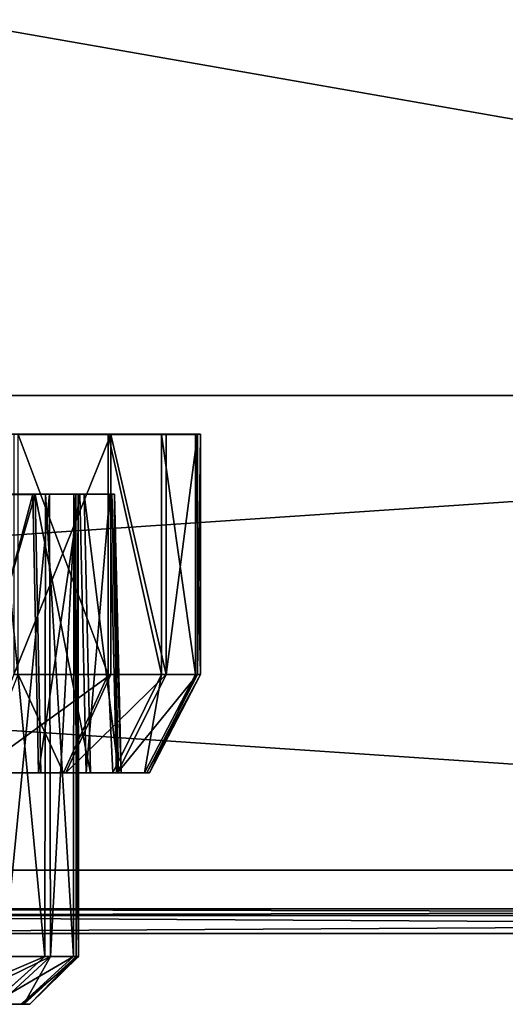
# Model space of a CAD drawing. Extents: x 0 to 35.8, y 0 to 27.5.
# Tile 217 of 256: x 31.6 to 32.4, y 0.7 to 2.3. Entities that reach past the tile are written whole.
import ezdxf

# ---------------------------------------------------------------- set-up
doc = ezdxf.new("R2010")
doc.units = 0
doc.header["$MEASUREMENT"] = 0
doc.layers.get('0').update_dxf_attribs({"color": 13, "linetype": 'CONTINUOUS'})
for name, color, linetype in [('BOSCH_BADGE', 254, 'CONTINUOUS'), ('HDI8056C_KNOBS_-_4_1', 252, 'CONTINUOUS'), ('RGM8058UC_-_BODY', 252, 'CONTINUOUS')]:
    doc.layers.add(name, color=color, linetype=linetype)

# ---------------------------------------------------------------- blocks, each defined once
blk = doc.blocks.new('RGM8658UC_TRADECAD_V06_DXF')
at = {"layer": 'BOSCH_BADGE', "color": 0}
for p, q in [((30.7356, 0.861, 6.8648), (35.82, 0.861, 6.8648)), ((35.82, 0.861, 6.2908), (30.7356, 0.861, 6.2908)), ((35.82, 0.861, 6.2908), (30.7356, 0.861, 6.2908)), ((30.7356, 0.861, 6.8648), (35.82, 0.861, 6.8648)), ((35.82, 0.8502, 6.8648), (30.7356, 0.8502, 6.8648)), ((30.7356, 0.8502, 6.2908), (35.82, 0.8502, 6.2908)), ((35.82, 0.8502, 6.8648), (30.7356, 0.8502, 6.8648)), ((30.7356, 0.8502, 6.2908), (35.82, 0.8502, 6.2908)), ((30.7806, 0.8214, 6.8198), (35.775, 0.8214, 6.8198)), ((35.775, 0.8214, 6.3358), (30.7806, 0.8214, 6.3358)), ((30.7806, 0.8214, 6.8198), (35.775, 0.8214, 6.8198)), ((35.775, 0.8214, 6.3358), (30.7806, 0.8214, 6.3358))]:
    blk.add_line(p, q, dxfattribs=at)
at = {"layer": 'HDI8056C_KNOBS_-_4_1', "color": 0}
for p, q in [((31.7495, 1.6236, 2.335), (30.6867, 1.6239, 2.9159)), ((31.8387, 1.6236, 2.5593), (30.6867, 1.6239, 2.9159)), ((31.7495, 1.6236, 2.335), (30.6867, 1.6239, 2.9159)), ((31.8889, 1.6237, 2.7701), (30.6867, 1.6239, 2.9159)), ((31.8387, 1.6236, 2.5593), (30.6867, 1.6239, 2.9159)), ((31.8938, 1.6237, 2.9433), (30.6867, 1.6239, 2.9159)), ((31.8889, 1.6237, 2.7701), (30.6867, 1.6239, 2.9159)), ((31.8854, 1.6236, 3.1314), (30.6867, 1.6239, 2.9159)), ((31.8938, 1.6237, 2.9433), (30.6867, 1.6239, 2.9159)), ((31.8308, 1.6236, 3.3215), (30.6867, 1.6239, 2.9159)), ((31.8854, 1.6236, 3.1314), (30.6867, 1.6239, 2.9159)), ((31.7452, 1.6236, 3.5164), (30.6867, 1.6239, 2.9159)), ((31.8308, 1.6236, 3.3215), (30.6867, 1.6239, 2.9159)), ((31.7452, 1.6236, 3.5164), (30.6867, 1.6239, 2.9159)), ((31.5935, 1.6237, 2.11), (31.7495, 1.6236, 2.335)), ((31.5935, 1.6237, 2.11), (31.7495, 1.6236, 2.335)), ((31.7452, 1.6236, 3.5164), (31.6008, 1.6236, 3.7123)), ((31.7452, 1.6236, 3.5164), (31.6008, 1.6236, 3.7123)), ((31.8308, 1.6236, 3.3215), (31.7452, 1.6236, 3.5164)), ((31.7452, 1.2374, 3.5164), (31.7452, 1.6236, 3.5164)), ((31.8308, 1.6236, 3.3215), (31.7452, 1.6236, 3.5164)), ((31.7452, 1.2374, 3.5164), (31.7452, 1.6236, 3.5164)), ((31.7495, 1.6236, 2.335), (31.8387, 1.6236, 2.5593)), ((31.7495, 1.2373, 2.335), (31.7495, 1.6236, 2.335)), ((31.7495, 1.6236, 2.335), (31.8387, 1.6236, 2.5593)), ((31.7495, 1.2373, 2.335), (31.7495, 1.6236, 2.335)), ((31.8854, 1.6236, 3.1314), (31.8308, 1.6236, 3.3215)), ((31.8308, 1.2374, 3.3215), (31.8308, 1.6236, 3.3215)), ((31.8854, 1.6236, 3.1314), (31.8308, 1.6236, 3.3215)), ((31.8308, 1.2374, 3.3215), (31.8308, 1.6236, 3.3215)), ((31.8387, 1.6236, 2.5593), (31.8889, 1.6237, 2.7701)), ((31.8387, 1.6236, 2.5593), (31.8889, 1.6237, 2.7701)), ((31.8387, 1.2374, 2.5593), (31.8387, 1.6236, 2.5593)), ((31.8387, 1.2374, 2.5593), (31.8387, 1.6236, 2.5593)), ((31.8938, 1.6237, 2.9433), (31.8854, 1.6236, 3.1314)), ((31.8938, 1.6237, 2.9433), (31.8854, 1.6236, 3.1314)), ((31.8854, 1.2374, 3.1314), (31.8854, 1.6236, 3.1314)), ((31.8854, 1.2374, 3.1314), (31.8854, 1.6236, 3.1314)), ((31.8889, 1.6237, 2.7701), (31.8938, 1.6237, 2.9433)), ((31.8889, 1.2374, 2.7701), (31.8889, 1.6237, 2.7701)), ((31.8889, 1.6237, 2.7701), (31.8938, 1.6237, 2.9433)), ((31.8889, 1.2374, 2.7701), (31.8889, 1.6237, 2.7701)), ((31.8938, 1.2374, 2.9433), (31.8938, 1.6237, 2.9433)), ((31.8938, 1.2374, 2.9433), (31.8938, 1.6237, 2.9433)), ((31.6278, 1.5271, 2.4015), (31.4896, 1.5272, 2.2023)), ((31.6278, 1.5271, 2.4015), (31.4896, 1.5272, 2.2023)), ((31.4961, 1.5272, 3.621), (31.624, 1.5272, 3.4476)), ((31.4961, 1.5272, 3.621), (31.624, 1.5272, 3.4476)), ((31.5729, 1.5272, 3.4186), (31.6445, 1.5272, 3.2554)), ((31.5729, 1.5272, 3.4186), (31.624, 1.5272, 3.4476)), ((31.5729, 1.5272, 3.4186), (31.6445, 1.5272, 3.2554)), ((31.5729, 1.5272, 3.4186), (31.624, 1.5272, 3.4476)), ((31.6511, 1.5272, 2.6173), (31.5764, 1.5271, 2.4296)), ((31.6511, 1.5272, 2.6173), (31.5764, 1.5271, 2.4296)), ((31.5764, 1.5271, 2.4296), (31.6278, 1.5271, 2.4015)), ((31.5764, 1.5271, 2.4296), (31.6278, 1.5271, 2.4015)), ((31.624, 1.5272, 3.4476), (31.6998, 1.5272, 3.275)), ((31.624, 1.5272, 3.4476), (31.6333, 1.0793, 3.4529)), ((31.624, 1.5272, 3.4476), (31.6998, 1.5272, 3.275)), ((31.624, 1.5272, 3.4476), (31.6333, 1.0793, 3.4529)), ((31.7068, 1.5272, 2.6001), (31.6278, 1.5271, 2.4015)), ((31.7068, 1.5272, 2.6001), (31.6278, 1.5271, 2.4015)), ((31.6278, 1.5271, 2.4015), (31.6371, 1.0793, 2.3964)), ((31.6278, 1.5271, 2.4015), (31.6371, 1.0793, 2.3964)), ((31.6436, 0.7841, 3.2561), (31.6445, 1.5272, 3.2554)), ((31.6436, 0.7841, 3.2561), (31.6445, 1.5272, 3.2554)), ((31.6445, 1.5272, 3.2554), (31.6902, 1.5272, 3.0963)), ((31.6445, 1.5272, 3.2554), (31.6998, 1.5272, 3.275)), ((31.6445, 1.5272, 3.2554), (31.6902, 1.5272, 3.0963)), ((31.6445, 1.5272, 3.2554), (31.6998, 1.5272, 3.275)), ((31.6932, 1.5272, 2.7938), (31.6511, 1.5272, 2.6173)), ((31.6511, 1.5272, 2.6173), (31.6528, 0.7841, 2.6179)), ((31.6511, 1.5272, 2.6173), (31.6528, 0.7841, 2.6179)), ((31.6511, 1.5272, 2.6173), (31.7068, 1.5272, 2.6001)), ((31.6511, 1.5272, 2.6173), (31.7068, 1.5272, 2.6001)), ((31.6932, 1.5272, 2.7938), (31.6511, 1.5272, 2.6173)), ((31.6902, 1.5272, 3.0963), (31.6893, 0.7841, 3.0984)), ((31.6902, 1.5272, 3.0963), (31.6893, 0.7841, 3.0984)), ((31.6902, 1.5272, 3.0963), (31.6972, 1.5272, 2.9388)), ((31.6902, 1.5272, 3.0963), (31.7481, 1.5272, 3.1067)), ((31.6902, 1.5272, 3.0963), (31.6972, 1.5272, 2.9388)), ((31.6902, 1.5272, 3.0963), (31.7481, 1.5272, 3.1067)), ((31.6941, 0.7841, 2.7947), (31.6932, 1.5272, 2.7938)), ((31.6972, 1.5272, 2.9388), (31.6932, 1.5272, 2.7938)), ((31.6941, 0.7841, 2.7947), (31.6932, 1.5272, 2.7938)), ((31.6932, 1.5272, 2.7938), (31.7513, 1.5272, 2.7868)), ((31.6932, 1.5272, 2.7938), (31.7513, 1.5272, 2.7868)), ((31.6972, 1.5272, 2.9388), (31.6932, 1.5272, 2.7938)), ((31.6972, 1.5272, 2.9388), (31.6977, 0.7841, 2.9401)), ((31.6972, 1.5272, 2.9388), (31.6977, 0.7841, 2.9401)), ((31.6972, 1.5272, 2.9388), (31.7555, 1.5272, 2.9402)), ((31.6972, 1.5272, 2.9388), (31.7555, 1.5272, 2.9402)), ((31.6998, 1.5272, 3.275), (31.7481, 1.5272, 3.1067)), ((31.6998, 1.5272, 3.275), (31.7099, 1.0793, 3.2786)), ((31.6998, 1.5272, 3.275), (31.7481, 1.5272, 3.1067)), ((31.6998, 1.5272, 3.275), (31.7099, 1.0793, 3.2786)), ((31.7513, 1.5272, 2.7868), (31.7068, 1.5272, 2.6001)), ((31.7068, 1.5272, 2.6001), (31.717, 1.0793, 2.5969)), ((31.7068, 1.5272, 2.6001), (31.717, 1.0793, 2.5969)), ((31.7513, 1.5272, 2.7868), (31.7068, 1.5272, 2.6001)), ((31.7481, 1.5272, 3.1067), (31.7555, 1.5272, 2.9402)), ((31.7481, 1.5272, 3.1067), (31.7587, 1.0793, 3.1086)), ((31.7481, 1.5272, 3.1067), (31.7555, 1.5272, 2.9402)), ((31.7481, 1.5272, 3.1067), (31.7587, 1.0793, 3.1086)), ((31.7555, 1.5272, 2.9402), (31.7513, 1.5272, 2.7868)), ((31.7513, 1.5272, 2.7868), (31.7618, 1.0793, 2.7855)), ((31.7513, 1.5272, 2.7868), (31.7618, 1.0793, 2.7855)), ((31.7555, 1.5272, 2.9402), (31.7513, 1.5272, 2.7868)), ((31.7555, 1.5272, 2.9402), (31.7662, 1.0793, 2.9404)), ((31.7555, 1.5272, 2.9402), (31.7662, 1.0793, 2.9404)), ((31.7495, 1.2373, 2.335), (31.5935, 1.2374, 2.11)), ((31.7495, 1.2373, 2.335), (31.5935, 1.2374, 2.11)), ((31.6008, 1.2374, 3.7123), (31.7452, 1.2374, 3.5164)), ((31.6008, 1.2374, 3.7123), (31.7452, 1.2374, 3.5164)), ((31.6733, 1.0793, 3.4756), (31.7452, 1.2374, 3.5164)), ((31.6733, 1.0793, 3.4756), (31.7452, 1.2374, 3.5164)), ((31.6772, 1.0793, 2.3745), (31.7495, 1.2373, 2.335)), ((31.6772, 1.0793, 2.3745), (31.7495, 1.2373, 2.335)), ((31.7452, 1.2374, 3.5164), (31.8308, 1.2374, 3.3215)), ((31.7452, 1.2374, 3.5164), (31.8308, 1.2374, 3.3215)), ((31.8387, 1.2374, 2.5593), (31.7495, 1.2373, 2.335)), ((31.8387, 1.2374, 2.5593), (31.7495, 1.2373, 2.335)), ((31.753, 1.0793, 3.2939), (31.8308, 1.2374, 3.3215)), ((31.753, 1.0793, 3.2939), (31.8308, 1.2374, 3.3215)), ((31.7604, 1.0793, 2.5835), (31.8387, 1.2374, 2.5593)), ((31.7604, 1.0793, 2.5835), (31.8387, 1.2374, 2.5593)), ((31.8039, 1.0793, 3.1168), (31.8854, 1.2374, 3.1314)), ((31.8039, 1.0793, 3.1168), (31.8854, 1.2374, 3.1314)), ((31.8072, 1.0793, 2.78), (31.8889, 1.2374, 2.7701)), ((31.8072, 1.0793, 2.78), (31.8889, 1.2374, 2.7701)), ((31.8117, 1.0793, 2.9415), (31.8938, 1.2374, 2.9433)), ((31.8117, 1.0793, 2.9415), (31.8938, 1.2374, 2.9433)), ((31.8308, 1.2374, 3.3215), (31.8854, 1.2374, 3.1314)), ((31.8308, 1.2374, 3.3215), (31.8854, 1.2374, 3.1314)), ((31.8889, 1.2374, 2.7701), (31.8387, 1.2374, 2.5593)), ((31.8889, 1.2374, 2.7701), (31.8387, 1.2374, 2.5593)), ((31.8854, 1.2374, 3.1314), (31.8938, 1.2374, 2.9433)), ((31.8854, 1.2374, 3.1314), (31.8938, 1.2374, 2.9433)), ((31.8938, 1.2374, 2.9433), (31.8889, 1.2374, 2.7701)), ((31.8938, 1.2374, 2.9433), (31.8889, 1.2374, 2.7701)), ((31.6371, 1.0793, 2.3964), (31.4976, 1.0794, 2.1952)), ((31.6371, 1.0793, 2.3964), (31.4976, 1.0794, 2.1952)), ((31.5042, 1.0793, 3.6281), (31.6333, 1.0793, 3.4529)), ((31.5042, 1.0793, 3.6281), (31.6333, 1.0793, 3.4529)), ((31.6772, 1.0793, 2.3745), (31.5318, 1.0794, 2.1648)), ((31.6772, 1.0793, 2.3745), (31.5318, 1.0794, 2.1648)), ((31.5386, 1.0793, 3.6581), (31.6733, 1.0793, 3.4756)), ((31.5386, 1.0793, 3.6581), (31.6733, 1.0793, 3.4756)), ((31.6333, 1.0793, 3.4529), (31.7099, 1.0793, 3.2786)), ((31.6333, 1.0793, 3.4529), (31.6733, 1.0793, 3.4756)), ((31.6333, 1.0793, 3.4529), (31.7099, 1.0793, 3.2786)), ((31.6333, 1.0793, 3.4529), (31.6733, 1.0793, 3.4756)), ((31.717, 1.0793, 2.5969), (31.6371, 1.0793, 2.3964)), ((31.6371, 1.0793, 2.3964), (31.6772, 1.0793, 2.3745)), ((31.6371, 1.0793, 2.3964), (31.6772, 1.0793, 2.3745)), ((31.717, 1.0793, 2.5969), (31.6371, 1.0793, 2.3964)), ((31.6733, 1.0793, 3.4756), (31.753, 1.0793, 3.2939)), ((31.6733, 1.0793, 3.4756), (31.753, 1.0793, 3.2939)), ((31.7604, 1.0793, 2.5835), (31.6772, 1.0793, 2.3745)), ((31.7604, 1.0793, 2.5835), (31.6772, 1.0793, 2.3745)), ((31.7099, 1.0793, 3.2786), (31.7587, 1.0793, 3.1086)), ((31.7099, 1.0793, 3.2786), (31.753, 1.0793, 3.2939)), ((31.7099, 1.0793, 3.2786), (31.7587, 1.0793, 3.1086)), ((31.7099, 1.0793, 3.2786), (31.753, 1.0793, 3.2939)), ((31.7618, 1.0793, 2.7855), (31.717, 1.0793, 2.5969)), ((31.717, 1.0793, 2.5969), (31.7604, 1.0793, 2.5835)), ((31.717, 1.0793, 2.5969), (31.7604, 1.0793, 2.5835)), ((31.7618, 1.0793, 2.7855), (31.717, 1.0793, 2.5969)), ((31.753, 1.0793, 3.2939), (31.8039, 1.0793, 3.1168)), ((31.753, 1.0793, 3.2939), (31.8039, 1.0793, 3.1168)), ((31.7587, 1.0793, 3.1086), (31.7662, 1.0793, 2.9404)), ((31.7587, 1.0793, 3.1086), (31.8039, 1.0793, 3.1168)), ((31.7587, 1.0793, 3.1086), (31.7662, 1.0793, 2.9404)), ((31.7587, 1.0793, 3.1086), (31.8039, 1.0793, 3.1168)), ((31.8072, 1.0793, 2.78), (31.7604, 1.0793, 2.5835)), ((31.8072, 1.0793, 2.78), (31.7604, 1.0793, 2.5835)), ((31.7662, 1.0793, 2.9404), (31.7618, 1.0793, 2.7855)), ((31.7618, 1.0793, 2.7855), (31.8072, 1.0793, 2.78)), ((31.7618, 1.0793, 2.7855), (31.8072, 1.0793, 2.78)), ((31.7662, 1.0793, 2.9404), (31.7618, 1.0793, 2.7855)), ((31.7662, 1.0793, 2.9404), (31.8117, 1.0793, 2.9415)), ((31.7662, 1.0793, 2.9404), (31.8117, 1.0793, 2.9415)), ((31.8039, 1.0793, 3.1168), (31.8117, 1.0793, 2.9415)), ((31.8039, 1.0793, 3.1168), (31.8117, 1.0793, 2.9415)), ((31.8117, 1.0793, 2.9415), (31.8072, 1.0793, 2.78)), ((31.8117, 1.0793, 2.9415), (31.8072, 1.0793, 2.78)), ((31.5579, 0.7073, 3.2384), (31.6436, 0.7841, 3.2561)), ((31.5579, 0.7073, 3.2384), (31.6436, 0.7841, 3.2561)), ((31.5692, 0.7073, 2.6034), (31.6528, 0.7841, 2.6179)), ((31.5692, 0.7073, 2.6034), (31.6528, 0.7841, 2.6179)), ((31.6436, 0.7841, 3.2561), (31.572, 0.7841, 3.418)), ((31.6436, 0.7841, 3.2561), (31.572, 0.7841, 3.418)), ((31.578, 0.7841, 2.4289), (31.6528, 0.7841, 2.6179)), ((31.578, 0.7841, 2.4289), (31.6528, 0.7841, 2.6179)), ((31.6893, 0.7841, 3.0984), (31.6054, 0.7073, 3.0658)), ((31.6893, 0.7841, 3.0984), (31.6054, 0.7073, 3.0658)), ((31.6941, 0.7841, 2.7947), (31.6095, 0.7073, 2.7671)), ((31.6941, 0.7841, 2.7947), (31.6095, 0.7073, 2.7671)), ((31.6195, 0.7073, 2.9153), (31.6977, 0.7841, 2.9401)), ((31.6195, 0.7073, 2.9153), (31.6977, 0.7841, 2.9401)), ((31.6893, 0.7841, 3.0984), (31.6436, 0.7841, 3.2561)), ((31.6893, 0.7841, 3.0984), (31.6436, 0.7841, 3.2561)), ((31.6528, 0.7841, 2.6179), (31.6941, 0.7841, 2.7947)), ((31.6528, 0.7841, 2.6179), (31.6941, 0.7841, 2.7947)), ((31.6977, 0.7841, 2.9401), (31.6893, 0.7841, 3.0984)), ((31.6977, 0.7841, 2.9401), (31.6893, 0.7841, 3.0984)), ((31.6977, 0.7841, 2.9401), (31.6941, 0.7841, 2.7947)), ((31.6977, 0.7841, 2.9401), (31.6941, 0.7841, 2.7947)), ((31.4102, 0.7073, 3.0286), (31.6054, 0.7073, 3.0658)), ((31.4102, 0.7073, 3.0286), (31.6054, 0.7073, 3.0658)), ((31.6095, 0.7073, 2.7671), (31.4118, 0.7073, 2.6701)), ((31.6095, 0.7073, 2.7671), (31.4118, 0.7073, 2.6701)), ((31.6195, 0.7073, 2.9153), (31.4213, 0.7073, 2.8445)), ((31.6195, 0.7073, 2.9153), (31.4213, 0.7073, 2.8445)), ((31.5579, 0.7073, 3.2384), (31.6054, 0.7073, 3.0658)), ((31.5579, 0.7073, 3.2384), (31.6054, 0.7073, 3.0658)), ((31.5692, 0.7073, 2.6034), (31.6095, 0.7073, 2.7671)), ((31.5692, 0.7073, 2.6034), (31.6095, 0.7073, 2.7671)), ((31.6054, 0.7073, 3.0658), (31.6195, 0.7073, 2.9153)), ((31.6054, 0.7073, 3.0658), (31.6195, 0.7073, 2.9153)), ((31.6195, 0.7073, 2.9153), (31.6095, 0.7073, 2.7671)), ((31.6195, 0.7073, 2.9153), (31.6095, 0.7073, 2.7671))]:
    blk.add_line(p, q, dxfattribs=at)
at = {"layer": 'RGM8058UC_-_BODY', "color": 0}
for p, q in [((34.9324, 1.6858), (23.5753, 1.6858)), ((23.5753, 1.6858, 5.9479), (34.9324, 1.6858, 5.9479)), ((23.5753, 1.6858, 5.9479), (34.9324, 1.6858, 5.9479)), ((34.9324, 1.6858, 7.4867), (23.5753, 1.6858, 7.4867)), ((34.9324, 1.6858, 7.4867), (23.5753, 1.6858, 7.4867)), ((34.9324, 1.6858), (23.5753, 1.6858)), ((23.5753, 0.9231, 5.9479), (34.9324, 0.9231, 5.9479)), ((34.9324, 0.9231, 7.4867), (23.5753, 0.9231, 7.4867)), ((34.9324, 0.9231, 7.4867), (23.5753, 0.9231, 7.4867)), ((23.5753, 0.9231, 5.9479), (34.9324, 0.9231, 5.9479))]:
    blk.add_line(p, q, dxfattribs=at)
at = {"layer": 'BOSCH_BADGE', "color": 254}
mesh = blk.add_polyface(dxfattribs=at)
corners = [(35.82, 0.861, 6.8648), (30.7356, 0.8502, 6.8648), (30.7356, 0.861, 6.8648), (35.82, 0.8502, 6.8648)]
mesh.append_faces([[corners[k] for k in face] for face in [(0, 1, 2), (1, 0, 3)]], dxfattribs={"vtx0": -1, "color": 254})
mesh = blk.add_polyface(dxfattribs=at)
corners = [(35.82, 0.8502, 6.2908), (30.7356, 0.861, 6.2908), (30.7356, 0.8502, 6.2908), (35.82, 0.861, 6.2908)]
mesh.append_faces([[corners[k] for k in face] for face in [(0, 1, 2), (1, 0, 3)]], dxfattribs={"vtx0": -1, "color": 254})
mesh = blk.add_polyface(dxfattribs=at)
corners = [(35.82, 0.861, 6.8648), (30.7356, 0.861, 6.2908), (35.82, 0.861, 6.2908), (30.7356, 0.861, 6.8648)]
mesh.append_faces([[corners[k] for k in face] for face in [(0, 1, 2), (1, 0, 3)]], dxfattribs={"vtx0": -1, "color": 254})
mesh = blk.add_polyface(dxfattribs=at)
corners = [(30.7356, 0.8502, 6.8648), (35.775, 0.8214, 6.8198), (30.7806, 0.8214, 6.8198), (35.82, 0.8502, 6.8648)]
mesh.append_faces([[corners[k] for k in face] for face in [(0, 1, 2), (1, 0, 3)]], dxfattribs={"vtx0": -1, "color": 254})
mesh = blk.add_polyface(dxfattribs=at)
corners = [(30.7806, 0.8214, 6.3358), (35.82, 0.8502, 6.2908), (30.7356, 0.8502, 6.2908), (35.775, 0.8214, 6.3358)]
mesh.append_faces([[corners[k] for k in face] for face in [(0, 1, 2), (1, 0, 3)]], dxfattribs={"vtx0": -1, "color": 254})
mesh = blk.add_polyface(dxfattribs=at)
corners = [(30.7806, 0.8214, 6.8198), (35.775, 0.8214, 6.3358), (30.7806, 0.8214, 6.3358), (35.775, 0.8214, 6.8198)]
mesh.append_faces([[corners[k] for k in face] for face in [(0, 1, 2), (1, 0, 3)]], dxfattribs={"vtx0": -1, "color": 254})
at = {"layer": 'HDI8056C_KNOBS_-_4_1', "color": 252}
mesh = blk.add_polyface(dxfattribs=at)
corners = [(30.6867, 1.6239, 2.9159), (31.5935, 1.6237, 2.11), (31.7495, 1.6236, 2.335)]
mesh.append_faces([[corners[k] for k in face] for face in [(0, 1, 2)]], dxfattribs={"color": 252})
mesh = blk.add_polyface(dxfattribs=at)
corners = [(30.6867, 1.6239, 2.9159), (31.7495, 1.6236, 2.335), (31.8387, 1.6236, 2.5593)]
mesh.append_faces([[corners[k] for k in face] for face in [(0, 1, 2)]], dxfattribs={"color": 252})
mesh = blk.add_polyface(dxfattribs=at)
corners = [(30.6867, 1.6239, 2.9159), (31.8387, 1.6236, 2.5593), (31.8889, 1.6237, 2.7701)]
mesh.append_faces([[corners[k] for k in face] for face in [(0, 1, 2)]], dxfattribs={"color": 252})
mesh = blk.add_polyface(dxfattribs=at)
corners = [(31.8938, 1.6237, 2.9433), (30.6867, 1.6239, 2.9159), (31.8889, 1.6237, 2.7701)]
mesh.append_faces([[corners[k] for k in face] for face in [(0, 1, 2)]], dxfattribs={"color": 252})
mesh = blk.add_polyface(dxfattribs=at)
corners = [(31.8854, 1.6236, 3.1314), (30.6867, 1.6239, 2.9159), (31.8938, 1.6237, 2.9433)]
mesh.append_faces([[corners[k] for k in face] for face in [(0, 1, 2)]], dxfattribs={"color": 252})
mesh = blk.add_polyface(dxfattribs=at)
corners = [(31.8308, 1.6236, 3.3215), (30.6867, 1.6239, 2.9159), (31.8854, 1.6236, 3.1314)]
mesh.append_faces([[corners[k] for k in face] for face in [(0, 1, 2)]], dxfattribs={"color": 252})
mesh = blk.add_polyface(dxfattribs=at)
corners = [(31.7452, 1.6236, 3.5164), (30.6867, 1.6239, 2.9159), (31.8308, 1.6236, 3.3215)]
mesh.append_faces([[corners[k] for k in face] for face in [(0, 1, 2)]], dxfattribs={"color": 252})
mesh = blk.add_polyface(dxfattribs=at)
corners = [(31.6008, 1.6236, 3.7123), (30.6867, 1.6239, 2.9159), (31.7452, 1.6236, 3.5164)]
mesh.append_faces([[corners[k] for k in face] for face in [(0, 1, 2)]], dxfattribs={"color": 252})
mesh = blk.add_polyface(dxfattribs=at)
corners = [(31.7495, 1.6236, 2.335), (31.5935, 1.2374, 2.11), (31.7495, 1.2373, 2.335), (31.5935, 1.6237, 2.11)]
mesh.append_faces([[corners[k] for k in face] for face in [(0, 1, 2), (1, 0, 3)]], dxfattribs={"vtx0": -1, "color": 252})
mesh = blk.add_polyface(dxfattribs=at)
corners = [(31.6008, 1.6236, 3.7123), (31.7452, 1.2374, 3.5164), (31.6008, 1.2374, 3.7123), (31.7452, 1.6236, 3.5164)]
mesh.append_faces([[corners[k] for k in face] for face in [(0, 1, 2), (1, 0, 3)]], dxfattribs={"vtx0": -1, "color": 252})
mesh = blk.add_polyface(dxfattribs=at)
corners = [(31.7452, 1.6236, 3.5164), (31.8308, 1.2374, 3.3215), (31.7452, 1.2374, 3.5164), (31.8308, 1.6236, 3.3215)]
mesh.append_faces([[corners[k] for k in face] for face in [(0, 1, 2), (1, 0, 3)]], dxfattribs={"vtx0": -1, "color": 252})
mesh = blk.add_polyface(dxfattribs=at)
corners = [(31.8387, 1.2374, 2.5593), (31.7495, 1.6236, 2.335), (31.7495, 1.2373, 2.335), (31.8387, 1.6236, 2.5593)]
mesh.append_faces([[corners[k] for k in face] for face in [(0, 1, 2), (1, 0, 3)]], dxfattribs={"vtx0": -1, "color": 252})
mesh = blk.add_polyface(dxfattribs=at)
corners = [(31.8308, 1.6236, 3.3215), (31.8854, 1.2374, 3.1314), (31.8308, 1.2374, 3.3215), (31.8854, 1.6236, 3.1314)]
mesh.append_faces([[corners[k] for k in face] for face in [(0, 1, 2), (1, 0, 3)]], dxfattribs={"vtx0": -1, "color": 252})
mesh = blk.add_polyface(dxfattribs=at)
corners = [(31.8889, 1.6237, 2.7701), (31.8387, 1.2374, 2.5593), (31.8889, 1.2374, 2.7701), (31.8387, 1.6236, 2.5593)]
mesh.append_faces([[corners[k] for k in face] for face in [(0, 1, 2), (1, 0, 3)]], dxfattribs={"vtx0": -1, "color": 252})
mesh = blk.add_polyface(dxfattribs=at)
corners = [(31.8854, 1.6236, 3.1314), (31.8938, 1.2374, 2.9433), (31.8854, 1.2374, 3.1314), (31.8938, 1.6237, 2.9433)]
mesh.append_faces([[corners[k] for k in face] for face in [(0, 1, 2), (1, 0, 3)]], dxfattribs={"vtx0": -1, "color": 252})
mesh = blk.add_polyface(dxfattribs=at)
corners = [(31.8938, 1.6237, 2.9433), (31.8889, 1.2374, 2.7701), (31.8938, 1.2374, 2.9433), (31.8889, 1.6237, 2.7701)]
mesh.append_faces([[corners[k] for k in face] for face in [(0, 1, 2), (1, 0, 3)]], dxfattribs={"vtx0": -1, "color": 252})
mesh = blk.add_polyface(dxfattribs=at)
corners = [(31.4458, 1.5272, 2.2412), (31.6278, 1.5271, 2.4015), (31.4896, 1.5272, 2.2023), (31.5764, 1.5271, 2.4296)]
mesh.append_faces([[corners[k] for k in face] for face in [(0, 1, 2), (1, 0, 3)]], dxfattribs={"vtx0": -1, "color": 252})
mesh = blk.add_polyface(dxfattribs=at)
corners = [(31.4519, 1.5272, 3.5826), (31.624, 1.5272, 3.4476), (31.5729, 1.5272, 3.4186), (31.4961, 1.5272, 3.621)]
mesh.append_faces([[corners[k] for k in face] for face in [(0, 1, 2), (1, 0, 3)]], dxfattribs={"vtx0": -1, "color": 252})
mesh = blk.add_polyface(dxfattribs=at)
corners = [(31.4976, 1.0794, 2.1952), (31.6278, 1.5271, 2.4015), (31.6371, 1.0793, 2.3964), (31.4896, 1.5272, 2.2023)]
mesh.append_faces([[corners[k] for k in face] for face in [(0, 1, 2), (1, 0, 3)]], dxfattribs={"vtx0": -1, "color": 252})
mesh = blk.add_polyface(dxfattribs=at)
corners = [(31.624, 1.5272, 3.4476), (31.5042, 1.0793, 3.6281), (31.6333, 1.0793, 3.4529), (31.4961, 1.5272, 3.621)]
mesh.append_faces([[corners[k] for k in face] for face in [(0, 1, 2), (1, 0, 3)]], dxfattribs={"vtx0": -1, "color": 252})
mesh = blk.add_polyface(dxfattribs=at)
corners = [(31.5729, 1.5272, 3.4186), (31.6436, 0.7841, 3.2561), (31.572, 0.7841, 3.418), (31.6445, 1.5272, 3.2554)]
mesh.append_faces([[corners[k] for k in face] for face in [(0, 1, 2), (1, 0, 3)]], dxfattribs={"vtx0": -1, "color": 252})
mesh = blk.add_polyface(dxfattribs=at)
corners = [(31.5729, 1.5272, 3.4186), (31.6998, 1.5272, 3.275), (31.6445, 1.5272, 3.2554), (31.624, 1.5272, 3.4476)]
mesh.append_faces([[corners[k] for k in face] for face in [(0, 1, 2), (1, 0, 3)]], dxfattribs={"vtx0": -1, "color": 252})
mesh = blk.add_polyface(dxfattribs=at)
corners = [(31.6511, 1.5272, 2.6173), (31.578, 0.7841, 2.4289), (31.6528, 0.7841, 2.6179), (31.5764, 1.5271, 2.4296)]
mesh.append_faces([[corners[k] for k in face] for face in [(0, 1, 2), (1, 0, 3)]], dxfattribs={"vtx0": -1, "color": 252})
mesh = blk.add_polyface(dxfattribs=at)
corners = [(31.5764, 1.5271, 2.4296), (31.7068, 1.5272, 2.6001), (31.6278, 1.5271, 2.4015), (31.6511, 1.5272, 2.6173)]
mesh.append_faces([[corners[k] for k in face] for face in [(0, 1, 2), (1, 0, 3)]], dxfattribs={"vtx0": -1, "color": 252})
mesh = blk.add_polyface(dxfattribs=at)
corners = [(31.6998, 1.5272, 3.275), (31.6333, 1.0793, 3.4529), (31.7099, 1.0793, 3.2786), (31.624, 1.5272, 3.4476)]
mesh.append_faces([[corners[k] for k in face] for face in [(0, 1, 2), (1, 0, 3)]], dxfattribs={"vtx0": -1, "color": 252})
mesh = blk.add_polyface(dxfattribs=at)
corners = [(31.6278, 1.5271, 2.4015), (31.717, 1.0793, 2.5969), (31.6371, 1.0793, 2.3964), (31.7068, 1.5272, 2.6001)]
mesh.append_faces([[corners[k] for k in face] for face in [(0, 1, 2), (1, 0, 3)]], dxfattribs={"vtx0": -1, "color": 252})
mesh = blk.add_polyface(dxfattribs=at)
corners = [(31.6445, 1.5272, 3.2554), (31.6893, 0.7841, 3.0984), (31.6436, 0.7841, 3.2561), (31.6902, 1.5272, 3.0963)]
mesh.append_faces([[corners[k] for k in face] for face in [(0, 1, 2), (1, 0, 3)]], dxfattribs={"vtx0": -1, "color": 252})
mesh = blk.add_polyface(dxfattribs=at)
corners = [(31.6445, 1.5272, 3.2554), (31.7481, 1.5272, 3.1067), (31.6902, 1.5272, 3.0963), (31.6998, 1.5272, 3.275)]
mesh.append_faces([[corners[k] for k in face] for face in [(0, 1, 2), (1, 0, 3)]], dxfattribs={"vtx0": -1, "color": 252})
mesh = blk.add_polyface(dxfattribs=at)
corners = [(31.6932, 1.5272, 2.7938), (31.6528, 0.7841, 2.6179), (31.6941, 0.7841, 2.7947), (31.6511, 1.5272, 2.6173)]
mesh.append_faces([[corners[k] for k in face] for face in [(0, 1, 2), (1, 0, 3)]], dxfattribs={"vtx0": -1, "color": 252})
mesh = blk.add_polyface(dxfattribs=at)
corners = [(31.6511, 1.5272, 2.6173), (31.7513, 1.5272, 2.7868), (31.7068, 1.5272, 2.6001), (31.6932, 1.5272, 2.7938)]
mesh.append_faces([[corners[k] for k in face] for face in [(0, 1, 2), (1, 0, 3)]], dxfattribs={"vtx0": -1, "color": 252})
mesh = blk.add_polyface(dxfattribs=at)
corners = [(31.6902, 1.5272, 3.0963), (31.6977, 0.7841, 2.9401), (31.6893, 0.7841, 3.0984), (31.6972, 1.5272, 2.9388)]
mesh.append_faces([[corners[k] for k in face] for face in [(0, 1, 2), (1, 0, 3)]], dxfattribs={"vtx0": -1, "color": 252})
mesh = blk.add_polyface(dxfattribs=at)
corners = [(31.6902, 1.5272, 3.0963), (31.7555, 1.5272, 2.9402), (31.6972, 1.5272, 2.9388), (31.7481, 1.5272, 3.1067)]
mesh.append_faces([[corners[k] for k in face] for face in [(0, 1, 2), (1, 0, 3)]], dxfattribs={"vtx0": -1, "color": 252})
mesh = blk.add_polyface(dxfattribs=at)
corners = [(31.6972, 1.5272, 2.9388), (31.6941, 0.7841, 2.7947), (31.6977, 0.7841, 2.9401), (31.6932, 1.5272, 2.7938)]
mesh.append_faces([[corners[k] for k in face] for face in [(0, 1, 2), (1, 0, 3)]], dxfattribs={"vtx0": -1, "color": 252})
mesh = blk.add_polyface(dxfattribs=at)
corners = [(31.6932, 1.5272, 2.7938), (31.7555, 1.5272, 2.9402), (31.7513, 1.5272, 2.7868), (31.6972, 1.5272, 2.9388)]
mesh.append_faces([[corners[k] for k in face] for face in [(0, 1, 2), (1, 0, 3)]], dxfattribs={"vtx0": -1, "color": 252})
mesh = blk.add_polyface(dxfattribs=at)
corners = [(31.7481, 1.5272, 3.1067), (31.7099, 1.0793, 3.2786), (31.7587, 1.0793, 3.1086), (31.6998, 1.5272, 3.275)]
mesh.append_faces([[corners[k] for k in face] for face in [(0, 1, 2), (1, 0, 3)]], dxfattribs={"vtx0": -1, "color": 252})
mesh = blk.add_polyface(dxfattribs=at)
corners = [(31.7068, 1.5272, 2.6001), (31.7618, 1.0793, 2.7855), (31.717, 1.0793, 2.5969), (31.7513, 1.5272, 2.7868)]
mesh.append_faces([[corners[k] for k in face] for face in [(0, 1, 2), (1, 0, 3)]], dxfattribs={"vtx0": -1, "color": 252})
mesh = blk.add_polyface(dxfattribs=at)
corners = [(31.7555, 1.5272, 2.9402), (31.7587, 1.0793, 3.1086), (31.7662, 1.0793, 2.9404), (31.7481, 1.5272, 3.1067)]
mesh.append_faces([[corners[k] for k in face] for face in [(0, 1, 2), (1, 0, 3)]], dxfattribs={"vtx0": -1, "color": 252})
mesh = blk.add_polyface(dxfattribs=at)
corners = [(31.7513, 1.5272, 2.7868), (31.7662, 1.0793, 2.9404), (31.7618, 1.0793, 2.7855), (31.7555, 1.5272, 2.9402)]
mesh.append_faces([[corners[k] for k in face] for face in [(0, 1, 2), (1, 0, 3)]], dxfattribs={"vtx0": -1, "color": 252})
mesh = blk.add_polyface(dxfattribs=at)
corners = [(31.7495, 1.2373, 2.335), (31.5318, 1.0794, 2.1648), (31.6772, 1.0793, 2.3745), (31.5935, 1.2374, 2.11)]
mesh.append_faces([[corners[k] for k in face] for face in [(0, 1, 2), (1, 0, 3)]], dxfattribs={"vtx0": -1, "color": 252})
mesh = blk.add_polyface(dxfattribs=at)
corners = [(31.6008, 1.2374, 3.7123), (31.6733, 1.0793, 3.4756), (31.5386, 1.0793, 3.6581), (31.7452, 1.2374, 3.5164)]
mesh.append_faces([[corners[k] for k in face] for face in [(0, 1, 2), (1, 0, 3)]], dxfattribs={"vtx0": -1, "color": 252})
mesh = blk.add_polyface(dxfattribs=at)
corners = [(31.7452, 1.2374, 3.5164), (31.753, 1.0793, 3.2939), (31.6733, 1.0793, 3.4756), (31.8308, 1.2374, 3.3215)]
mesh.append_faces([[corners[k] for k in face] for face in [(0, 1, 2), (1, 0, 3)]], dxfattribs={"vtx0": -1, "color": 252})
mesh = blk.add_polyface(dxfattribs=at)
corners = [(31.8387, 1.2374, 2.5593), (31.6772, 1.0793, 2.3745), (31.7604, 1.0793, 2.5835), (31.7495, 1.2373, 2.335)]
mesh.append_faces([[corners[k] for k in face] for face in [(0, 1, 2), (1, 0, 3)]], dxfattribs={"vtx0": -1, "color": 252})
mesh = blk.add_polyface(dxfattribs=at)
corners = [(31.8308, 1.2374, 3.3215), (31.8039, 1.0793, 3.1168), (31.753, 1.0793, 3.2939), (31.8854, 1.2374, 3.1314)]
mesh.append_faces([[corners[k] for k in face] for face in [(0, 1, 2), (1, 0, 3)]], dxfattribs={"vtx0": -1, "color": 252})
mesh = blk.add_polyface(dxfattribs=at)
corners = [(31.8889, 1.2374, 2.7701), (31.7604, 1.0793, 2.5835), (31.8072, 1.0793, 2.78), (31.8387, 1.2374, 2.5593)]
mesh.append_faces([[corners[k] for k in face] for face in [(0, 1, 2), (1, 0, 3)]], dxfattribs={"vtx0": -1, "color": 252})
mesh = blk.add_polyface(dxfattribs=at)
corners = [(31.8854, 1.2374, 3.1314), (31.8117, 1.0793, 2.9415), (31.8039, 1.0793, 3.1168), (31.8938, 1.2374, 2.9433)]
mesh.append_faces([[corners[k] for k in face] for face in [(0, 1, 2), (1, 0, 3)]], dxfattribs={"vtx0": -1, "color": 252})
mesh = blk.add_polyface(dxfattribs=at)
corners = [(31.8938, 1.2374, 2.9433), (31.8072, 1.0793, 2.78), (31.8117, 1.0793, 2.9415), (31.8889, 1.2374, 2.7701)]
mesh.append_faces([[corners[k] for k in face] for face in [(0, 1, 2), (1, 0, 3)]], dxfattribs={"vtx0": -1, "color": 252})
mesh = blk.add_polyface(dxfattribs=at)
corners = [(31.4976, 1.0794, 2.1952), (31.6772, 1.0793, 2.3745), (31.5318, 1.0794, 2.1648), (31.6371, 1.0793, 2.3964)]
mesh.append_faces([[corners[k] for k in face] for face in [(0, 1, 2), (1, 0, 3)]], dxfattribs={"vtx0": -1, "color": 252})
mesh = blk.add_polyface(dxfattribs=at)
corners = [(31.5042, 1.0793, 3.6281), (31.6733, 1.0793, 3.4756), (31.6333, 1.0793, 3.4529), (31.5386, 1.0793, 3.6581)]
mesh.append_faces([[corners[k] for k in face] for face in [(0, 1, 2), (1, 0, 3)]], dxfattribs={"vtx0": -1, "color": 252})
mesh = blk.add_polyface(dxfattribs=at)
corners = [(31.6333, 1.0793, 3.4529), (31.753, 1.0793, 3.2939), (31.7099, 1.0793, 3.2786), (31.6733, 1.0793, 3.4756)]
mesh.append_faces([[corners[k] for k in face] for face in [(0, 1, 2), (1, 0, 3)]], dxfattribs={"vtx0": -1, "color": 252})
mesh = blk.add_polyface(dxfattribs=at)
corners = [(31.6371, 1.0793, 2.3964), (31.7604, 1.0793, 2.5835), (31.6772, 1.0793, 2.3745), (31.717, 1.0793, 2.5969)]
mesh.append_faces([[corners[k] for k in face] for face in [(0, 1, 2), (1, 0, 3)]], dxfattribs={"vtx0": -1, "color": 252})
mesh = blk.add_polyface(dxfattribs=at)
corners = [(31.7099, 1.0793, 3.2786), (31.8039, 1.0793, 3.1168), (31.7587, 1.0793, 3.1086), (31.753, 1.0793, 3.2939)]
mesh.append_faces([[corners[k] for k in face] for face in [(0, 1, 2), (1, 0, 3)]], dxfattribs={"vtx0": -1, "color": 252})
mesh = blk.add_polyface(dxfattribs=at)
corners = [(31.717, 1.0793, 2.5969), (31.8072, 1.0793, 2.78), (31.7604, 1.0793, 2.5835), (31.7618, 1.0793, 2.7855)]
mesh.append_faces([[corners[k] for k in face] for face in [(0, 1, 2), (1, 0, 3)]], dxfattribs={"vtx0": -1, "color": 252})
mesh = blk.add_polyface(dxfattribs=at)
corners = [(31.7587, 1.0793, 3.1086), (31.8117, 1.0793, 2.9415), (31.7662, 1.0793, 2.9404), (31.8039, 1.0793, 3.1168)]
mesh.append_faces([[corners[k] for k in face] for face in [(0, 1, 2), (1, 0, 3)]], dxfattribs={"vtx0": -1, "color": 252})
mesh = blk.add_polyface(dxfattribs=at)
corners = [(31.7618, 1.0793, 2.7855), (31.8117, 1.0793, 2.9415), (31.8072, 1.0793, 2.78), (31.7662, 1.0793, 2.9404)]
mesh.append_faces([[corners[k] for k in face] for face in [(0, 1, 2), (1, 0, 3)]], dxfattribs={"vtx0": -1, "color": 252})
mesh = blk.add_polyface(dxfattribs=at)
corners = [(31.4643, 0.7073, 3.4186), (31.6436, 0.7841, 3.2561), (31.5579, 0.7073, 3.2384)]
mesh.append_faces([[corners[k] for k in face] for face in [(0, 1, 2)]], dxfattribs={"color": 252})
mesh = blk.add_polyface(dxfattribs=at)
corners = [(31.4643, 0.7073, 3.4186), (31.572, 0.7841, 3.418), (31.6436, 0.7841, 3.2561)]
mesh.append_faces([[corners[k] for k in face] for face in [(0, 1, 2)]], dxfattribs={"color": 252})
mesh = blk.add_polyface(dxfattribs=at)
corners = [(31.6528, 0.7841, 2.6179), (31.578, 0.7841, 2.4289), (31.4951, 0.7073, 2.4524)]
mesh.append_faces([[corners[k] for k in face] for face in [(0, 1, 2)]], dxfattribs={"color": 252})
mesh = blk.add_polyface(dxfattribs=at)
corners = [(31.6528, 0.7841, 2.6179), (31.4951, 0.7073, 2.4524), (31.5692, 0.7073, 2.6034)]
mesh.append_faces([[corners[k] for k in face] for face in [(0, 1, 2)]], dxfattribs={"color": 252})
mesh = blk.add_polyface(dxfattribs=at)
corners = [(31.5579, 0.7073, 3.2384), (31.6893, 0.7841, 3.0984), (31.6054, 0.7073, 3.0658), (31.6436, 0.7841, 3.2561)]
mesh.append_faces([[corners[k] for k in face] for face in [(0, 1, 2), (1, 0, 3)]], dxfattribs={"vtx0": -1, "color": 252})
mesh = blk.add_polyface(dxfattribs=at)
corners = [(31.6095, 0.7073, 2.7671), (31.6528, 0.7841, 2.6179), (31.5692, 0.7073, 2.6034), (31.6941, 0.7841, 2.7947)]
mesh.append_faces([[corners[k] for k in face] for face in [(0, 1, 2), (1, 0, 3)]], dxfattribs={"vtx0": -1, "color": 252})
mesh = blk.add_polyface(dxfattribs=at)
corners = [(31.6054, 0.7073, 3.0658), (31.6977, 0.7841, 2.9401), (31.6195, 0.7073, 2.9153)]
mesh.append_faces([[corners[k] for k in face] for face in [(0, 1, 2)]], dxfattribs={"color": 252})
mesh = blk.add_polyface(dxfattribs=at)
corners = [(31.6893, 0.7841, 3.0984), (31.6977, 0.7841, 2.9401), (31.6054, 0.7073, 3.0658)]
mesh.append_faces([[corners[k] for k in face] for face in [(0, 1, 2)]], dxfattribs={"color": 252})
mesh = blk.add_polyface(dxfattribs=at)
corners = [(31.6195, 0.7073, 2.9153), (31.6941, 0.7841, 2.7947), (31.6095, 0.7073, 2.7671)]
mesh.append_faces([[corners[k] for k in face] for face in [(0, 1, 2)]], dxfattribs={"color": 252})
mesh = blk.add_polyface(dxfattribs=at)
corners = [(31.6977, 0.7841, 2.9401), (31.6941, 0.7841, 2.7947), (31.6195, 0.7073, 2.9153)]
mesh.append_faces([[corners[k] for k in face] for face in [(0, 1, 2)]], dxfattribs={"color": 252})
mesh = blk.add_polyface(dxfattribs=at)
corners = [(31.4118, 0.7073, 2.6701), (31.5692, 0.7073, 2.6034), (31.3847, 0.7073, 2.4836), (31.6095, 0.7073, 2.7671)]
mesh.append_faces([[corners[k] for k in face] for face in [(0, 1, 2), (1, 0, 3)]], dxfattribs={"vtx0": -1, "color": 252})
mesh = blk.add_polyface(dxfattribs=at)
corners = [(31.3952, 0.7073, 3.2191), (31.6054, 0.7073, 3.0658), (31.4102, 0.7073, 3.0286), (31.5579, 0.7073, 3.2384)]
mesh.append_faces([[corners[k] for k in face] for face in [(0, 1, 2), (1, 0, 3)]], dxfattribs={"vtx0": -1, "color": 252})
mesh = blk.add_polyface(dxfattribs=at)
corners = [(31.4102, 0.7073, 3.0286), (31.6195, 0.7073, 2.9153), (31.4213, 0.7073, 2.8445), (31.6054, 0.7073, 3.0658)]
mesh.append_faces([[corners[k] for k in face] for face in [(0, 1, 2), (1, 0, 3)]], dxfattribs={"vtx0": -1, "color": 252})
mesh = blk.add_polyface(dxfattribs=at)
corners = [(31.4213, 0.7073, 2.8445), (31.6095, 0.7073, 2.7671), (31.4118, 0.7073, 2.6701), (31.6195, 0.7073, 2.9153)]
mesh.append_faces([[corners[k] for k in face] for face in [(0, 1, 2), (1, 0, 3)]], dxfattribs={"vtx0": -1, "color": 252})
at = {"layer": 'RGM8058UC_-_BODY', "color": 252}
mesh = blk.add_polyface(dxfattribs=at)
corners = [(34.9324, 3.6756, 7.4867), (23.5753, 1.6858, 7.4867), (23.5753, 3.6756, 7.4867), (34.9324, 1.6858, 7.4867)]
mesh.append_faces([[corners[k] for k in face] for face in [(0, 1, 2), (1, 0, 3)]], dxfattribs={"vtx0": -1, "color": 252})
mesh = blk.add_polyface(dxfattribs=at)
corners = [(34.9324, 1.6858), (23.5753, 3.6756), (23.5753, 1.6858), (34.9324, 3.6756)]
mesh.append_faces([[corners[k] for k in face] for face in [(0, 1, 2), (1, 0, 3)]], dxfattribs={"vtx0": -1, "color": 252})
mesh = blk.add_polyface(dxfattribs=at)
corners = [(23.5753, 1.6858, 5.9479), (34.9324, 1.6858), (23.5753, 1.6858), (34.9324, 1.6858, 5.9479)]
mesh.append_faces([[corners[k] for k in face] for face in [(0, 1, 2), (1, 0, 3)]], dxfattribs={"vtx0": -1, "color": 252})
mesh = blk.add_polyface(dxfattribs=at)
corners = [(34.9324, 0.9231, 5.9479), (23.5753, 1.6858, 5.9479), (23.5753, 0.9231, 5.9479), (34.9324, 1.6858, 5.9479)]
mesh.append_faces([[corners[k] for k in face] for face in [(0, 1, 2), (1, 0, 3)]], dxfattribs={"vtx0": -1, "color": 252})
mesh = blk.add_polyface(dxfattribs=at)
corners = [(34.9324, 1.6858, 7.4867), (23.5753, 0.9231, 7.4867), (23.5753, 1.6858, 7.4867), (34.9324, 0.9231, 7.4867)]
mesh.append_faces([[corners[k] for k in face] for face in [(0, 1, 2), (1, 0, 3)]], dxfattribs={"vtx0": -1, "color": 252})
mesh = blk.add_polyface(dxfattribs=at)
corners = [(23.5753, 0.9231, 7.4867), (34.9324, 0.9231, 5.9479), (23.5753, 0.9231, 5.9479), (34.9324, 0.9231, 7.4867)]
mesh.append_faces([[corners[k] for k in face] for face in [(0, 1, 2), (1, 0, 3)]], dxfattribs={"vtx0": -1, "color": 252})

msp = doc.modelspace()

# ---------------------------------------------------------------- block references
at = {"color": 0}
msp.add_blockref('RGM8658UC_TRADECAD_V06_DXF', (0, 0), dxfattribs=at)

doc.saveas('drawing.dxf')
